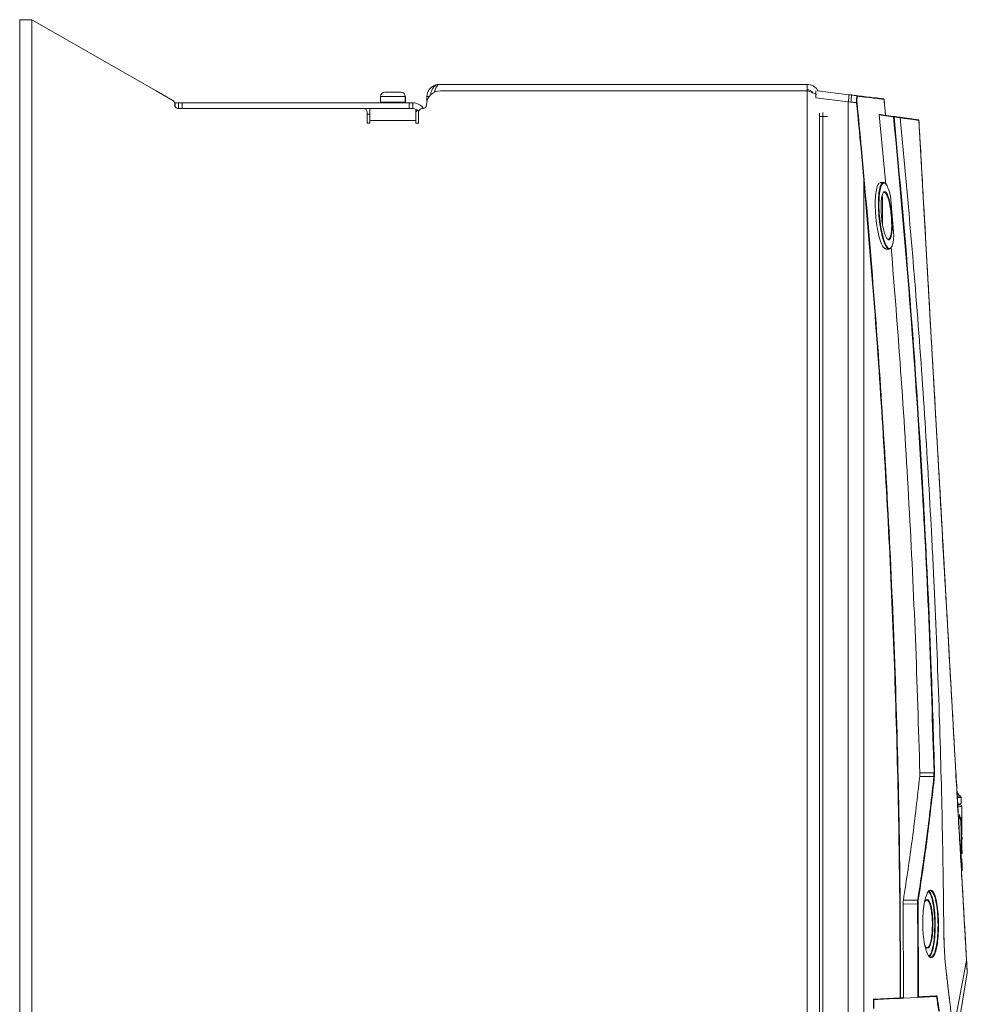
# Model space of a CAD drawing. Header units: millimetres. Extents: x 275 to 1254, y 266 to 807.
# Tile 41 of 41: x 983 to 1249, y 529 to 806. Entities that reach past the tile are written whole.
import ezdxf

# ---------------------------------------------------------------- set-up
doc = ezdxf.new("R2010")
doc.units = ezdxf.units.MM
doc.header["$LTSCALE"] = 5

msp = doc.modelspace()

# ---------------------------------------------------------------- linework, layer by layer
at = {"color": 7, "linetype": 'Continuous', "lineweight": 15}
for p, q in [((982.6, 805.7), (982.6, 265.7)), ((982.6, 805.7), (986.01, 805.7)), ((986.01, 805.7), (986.01, 265.7)), ((986.01, 805.7), (1021.01, 785.7)), ((1099.93, 786.91), (1100.15, 787.22)), ((1100.38, 787.42), (1100.6, 787.48)), ((1100.6, 787.48), (1204.2, 787.48)), ((1204.2, 785.98), (1204.2, 787.48)), ((1025.71, 782.99), (1021.01, 785.7)), ((1084.1, 784.1), (1084.1, 782.45)), ((1085.3, 785.3), (1089.9, 785.3)), ((1089.9, 785.3), (1089.94, 785.3)), ((1091.1, 782.45), (1091.1, 784.1)), ((1091.14, 782.45), (1091.14, 784.1)), ((1099.48, 785.97), (1099.7, 786.48)), ((1101.04, 785.7), (1204.2, 785.7)), ((1204.2, 785.98), (1204.2, 785.7)), ((1204.2, 285.7), (1204.2, 785.7)), ((1206.6, 783.7), (1206.6, 785.71)), ((1207.17, 785.64), (1215.92, 784.59)), ((1215.92, 784.59), (1216.6, 784.51)), ((1026.19, 782.3), (1026.31, 782.3)), ((1026.21, 782.12), (1026.21, 781.7)), ((1026.31, 782.3), (1026.31, 781.24)), ((1027.31, 782.3), (1026.31, 782.3)), ((1027.31, 780.7), (1027.31, 782.3)), ((1027.31, 782.3), (1028.31, 782.3)), ((1028.31, 782.3), (1028.31, 780.7)), ((1092.21, 782.3), (1028.31, 782.3)), ((1092.21, 780.7), (1092.21, 782.3)), ((1092.21, 782.3), (1093.21, 782.3)), ((1093.21, 782.3), (1093.21, 780.7)), ((1097.2, 782.83), (1097.2, 784.08)), ((1216.46, 782.52), (1215.75, 782.6)), ((1225.66, 783.42), (1225.66, 783.42)), ((1079.35, 780.7), (1027.21, 780.7)), ((1092.21, 780.7), (1079.35, 780.7)), ((1080.35, 779.7), (1080.35, 776.54)), ((1080.35, 779.1), (1081.1, 779.1)), ((1081.1, 777.29), (1081.1, 780.7)), ((1093.21, 780.7), (1092.21, 780.7)), ((1094.1, 780.49), (1094.1, 777.29)), ((1094.21, 779.76), (1094.21, 780.43)), ((1094.85, 776.54), (1094.85, 779.7)), ((1096.04, 780.7), (1095.85, 780.7)), ((1207.6, 779.44), (1207.6, 778.5)), ((1224.44, 778.89), (1226.27, 759.35)), ((1226.24, 778.79), (1226.14, 779.81)), ((1080.35, 776.54), (1081.1, 776.54)), ((1081.1, 776.54), (1081.1, 777.29)), ((1094.1, 777.29), (1081.1, 777.29)), ((1094.1, 777.29), (1094.1, 776.54)), ((1094.1, 776.54), (1094.85, 776.54)), ((1208.6, 778.5), (1207.6, 778.5)), ((1207.6, 778.5), (1207.6, 519.75)), ((1208.6, 519.75), (1208.6, 778.5)), ((1225.61, 759.9), (1224.73, 759.87)), ((1225.35, 755.96), (1225.35, 748.29)), ((1227.59, 756.13), (1228.56, 744.95)), ((1226.32, 741.17), (1227.17, 741.14)), ((1226.73, 741.81), (1226.75, 741.4)), ((1235.87, 593.76), (1239.82, 593.74)), ((1239.82, 593.74), (1239.86, 593.74)), ((1239.82, 592.7), (1235.83, 592.72)), ((1239.82, 592.7), (1239.82, 592.7)), ((1247.18, 584.79), (1246.53, 584.79)), ((1247.18, 584.79), (1246.53, 584.79)), ((1247.47, 585.07), (1247.46, 586.96)), ((1247.71, 581.37), (1247.68, 584.3)), ((1247.71, 581.37), (1247.68, 584.3)), ((1246.78, 580.54), (1246.89, 581.19)), ((1246.78, 580.54), (1246.89, 581.19)), ((1247.23, 581.22), (1247.21, 581.32)), ((1247.23, 581.22), (1247.21, 581.32)), ((1247.65, 581.28), (1247.61, 581.28)), ((1247.61, 581.28), (1247.65, 576.2)), ((1247.65, 581.28), (1247.61, 581.28)), ((1247.61, 581.28), (1247.65, 576.2)), ((1247.68, 576.2), (1247.64, 581.28)), ((1247.68, 576.2), (1247.64, 581.28)), ((1247.69, 576.2), (1247.65, 581.28)), ((1247.69, 576.2), (1247.65, 581.28)), ((1247.13, 578.96), (1247.13, 578.96)), ((1247.13, 578.96), (1247.13, 578.96)), ((1247.68, 575.74), (1247.65, 575.74)), ((1247.68, 575.74), (1247.65, 575.74)), ((1247.66, 574.44), (1247.67, 572.98)), ((1247.7, 572.27), (1247.68, 574.97)), ((1247.75, 575.74), (1247.75, 575.04)), ((1247.75, 575.74), (1247.75, 574.97)), ((1247.71, 571.06), (1247.72, 571.06)), ((1247.71, 571.06), (1247.72, 571.06)), ((1247.78, 571.05), (1247.77, 571.9)), ((1247.78, 571.05), (1247.77, 571.9)), ((1247.77, 571.89), (1247.78, 571.05)), ((1247.77, 571.89), (1247.78, 571.05)), ((1247.69, 569.55), (1247.68, 569.55)), ((1247.68, 569.55), (1247.69, 568.5)), ((1247.69, 569.55), (1247.68, 569.55)), ((1247.68, 569.55), (1247.69, 568.5)), ((1247.69, 568.94), (1247.69, 569.55)), ((1247.69, 568.94), (1247.69, 569.55)), ((1247.7, 568.72), (1247.69, 568.94)), ((1247.7, 568.72), (1247.69, 568.94)), ((1247.69, 568.5), (1247.7, 568.5)), ((1247.69, 568.5), (1247.7, 568.5)), ((1247.7, 568.93), (1247.7, 568.72)), ((1247.7, 568.93), (1247.7, 568.72)), ((1247.7, 568.5), (1247.7, 568.78)), ((1247.7, 568.5), (1247.7, 568.78)), ((1247.71, 568.5), (1247.72, 568.5)), ((1247.71, 568.5), (1247.72, 568.5)), ((1247.75, 568.5), (1247.75, 568.5)), ((1247.75, 568.5), (1247.75, 568.5)), ((1247.78, 569.75), (1247.78, 569.75)), ((1247.78, 569.75), (1247.78, 569.75)), ((1247.78, 568.5), (1247.78, 568.5)), ((1247.78, 568.5), (1247.78, 568.5)), ((1247.8, 566.23), (1247.79, 568.51)), ((1247.8, 566.23), (1247.79, 568.51)), ((1247.79, 568.5), (1247.79, 568.5)), ((1247.79, 568.5), (1247.79, 568.5)), ((1231.24, 557.93), (1235.28, 557.91)), ((1231.17, 556.88), (1231.27, 530.5)), ((1235.22, 556.86), (1231.17, 556.88)), ((1243.35, 537.17), (1244.23, 529.83)), ((1222.83, 527.45), (1222.83, 530.07)), ((1222.96, 529.92), (1222.96, 527.44)), ((1240.28, 530.83), (1235.29, 530.57)), ((1235.29, 530.57), (1235.33, 530.58)), ((1240.28, 530.83), (1236.36, 530.63)), ((1240.53, 530.84), (1236.51, 530.63)), ((1240.53, 530.84), (1240.28, 530.83)), ((1240.42, 530.98), (1240.68, 531)), ((1240.55, 530.85), (1240.53, 530.84))]:
    msp.add_line(p, q, dxfattribs=at)
at = {"color": 8, "linetype": 'Continuous', "lineweight": 15}
for p, q in [((1091.1, 784.1), (1084.1, 784.1)), ((1091.14, 784.1), (1091.1, 784.1)), ((1084.1, 782.45), (1091.1, 782.45)), ((1091.1, 782.45), (1091.14, 782.45)), ((1097.2, 784.08), (1097.82, 784.08)), ((1215.75, 782.6), (1206.61, 783.7)), ((1208.6, 778.5), (1208.6, 779.59)), ((1208.6, 778.5), (1209.87, 778.5)), ((1249.01, 540.98), (1245.19, 520.99)), ((1235.29, 530.57), (1236.36, 530.63))]:
    msp.add_line(p, q, dxfattribs=at)
at = {"color": 7, "linetype": 'Continuous', "lineweight": 15, "flags": 128}
for points in [[(1215.75, 517.41), (1215.75, 615.41), (1215.75, 782.6)], [(1228.48, 778.33), (1228.19, 778.37), (1227, 778.54), (1224.44, 778.89)], [(1224.46, 779.04), (1224.76, 779), (1225.94, 778.84), (1228.5, 778.48)], [(1230.27, 778.23), (1232.95, 777.85), (1235.48, 777.5)], [(1220.12, 760.63), (1220.12, 725.81), (1220.12, 582.02), (1220.12, 577.96), (1220.12, 517.33)], [(1247.1, 580.89), (1247.08, 580.92), (1247.07, 581), (1247.06, 581.12), (1247.06, 581.27), (1247.06, 581.41), (1247.07, 581.54), (1247.08, 581.62), (1247.09, 581.65), (1247.1, 581.62), (1247.1, 581.62)], [(1247.1, 580.89), (1247.08, 580.92), (1247.07, 581), (1247.06, 581.12), (1247.06, 581.27), (1247.06, 581.41), (1247.07, 581.54), (1247.08, 581.62), (1247.09, 581.65), (1247.1, 581.62), (1247.1, 581.62)], [(1235.36, 556.86), (1235.35, 556.86), (1235.34, 556.86), (1235.33, 556.86), (1235.31, 556.86), (1235.29, 556.86), (1235.27, 556.86), (1235.24, 556.86), (1235.22, 556.86)], [(1249.22, 537.46), (1249.22, 537.46), (1249.22, 537.46), (1249.22, 537.46), (1249.22, 537.46), (1249.22, 537.46), (1249.22, 537.46), (1249.21, 537.5), (1249.19, 537.87), (1249.12, 539.05), (1249.01, 540.98), (1249.01, 540.98), (1249.01, 540.98)], [(1245.67, 516.5), (1246.53, 521.59), (1249.22, 537.47)], [(1230.3, 530.31), (1230.01, 530.29), (1228.82, 530.23), (1224.06, 529.98), (1222.96, 529.92)], [(1230.31, 530.46), (1230.33, 530.46), (1230.36, 530.46), (1230.38, 530.46), (1230.39, 530.46), (1230.41, 530.46), (1230.42, 530.46), (1230.43, 530.46), (1230.44, 530.46)], [(1235.29, 530.57), (1231.27, 530.36), (1231.13, 530.35)]]:
    msp.add_lwpolyline(points, dxfattribs=at)
at = {"color": 7, "linetype": 'Continuous', "lineweight": 15}
for centre, radius, start, end in [((1085.3, 784.1), 1.2, 90, 180), ((1089.9, 784.1), 1.2, 0, 90), ((1101.04, 781.7), 4, 90, 180), ((1200.1, 784.98), 15.83, 351.36, 358.5804), ((1205.65, 784.32), 10.95, 350.5702, 1.001), ((1218.35, 784.15), 0.146, 4.0471, 82.5047), ((1025.21, 782.12), 1, 0, 60), ((1027.21, 781.7), 1, 180, 270), ((1084.25, 782.45), 0.15, 180, 270), ((1090.95, 782.45), 0.15, 270, 0), ((1090.99, 782.45), 0.15, 270, 0), ((1093.21, 778.7), 3.6, 34.004, 90), ((1096.04, 781.7), 1, 270, 0), ((1217.35, 789.9), 7.59, 275.4317, 276.4405), ((1225.64, 783.27), 0.148, 4.9874, 82.8671), ((1225.79, 783.3), 0.0173, 271.1411, 278.3208), ((1079.35, 779.7), 1, 0, 90), ((1093.21, 778.7), 2, 34.494, 90), ((1095.85, 779.7), 1, 90, 180), ((1226.36, 778.66), 2.15, 350.999, 354.9888), ((1226.13, 802.84), 24.63, 275.4812, 275.8179), ((1228.48, 778.33), 0.148, 4.6231, 81.6157), ((1235.45, 777.37), 0.13, 352.6353, 74.8281), ((1235.46, 777.35), 0.15, 3.2473, 82), ((1236.04, 769.34), 8.02, 93.083, 93.3266), ((1219.7, 765.45), 4.84, 274.9336, 276.4423), ((1340.27, 593.22), 100.45, 179.7013, 180.2987), ((1340.07, 589.82), 100.29, 177.7581, 178.355), ((1252.38, 593.37), 8, 219.523, 229.588), ((1247.18, 584.29), 0.5, 0.5673, 90), ((1246.96, 586.82), 0.5, 2.7957, 62.1678), ((1235.28, 557.73), 0.178, 34.504, 88.5429), ((1248.96, 541.01), 0.0541, 323.4994, 1.8212), ((1229.99, 530.4), 0.328, 342.9527, 9.3881), ((1230.29, 530.45), 0.147, 274.074, 1.1994)]:
    msp.add_arc(centre, radius, start, end, dxfattribs=at)
for points, knots in [([(1097.2, 784.08), (1097.2, 784.08), (1097.2, 784.37), (1097.28, 784.99), (1097.6, 785.74), (1098.17, 786.53), (1098.9, 787.04), (1099.56, 787.4), (1099.82, 787.39), (1099.82, 787.39), (1099.82, 787.39), (1099.83, 787.39), (1099.87, 787.4), (1100.05, 787.44), (1100.27, 787.47), (1100.48, 787.48), (1100.56, 787.48), (1100.59, 787.48), (1100.6, 787.48), (1100.6, 787.48)], [0, 0, 0, 0, 0.00001, 0.146253, 0.314969, 0.41754, 0.674949, 0.836507, 0.836525, 0.836605, 0.83692, 0.838182, 0.843223, 0.863374, 0.950523, 0.981576, 0.993057, 0.998042, 1, 1, 1, 1]), ([(1099.7, 786.48), (1099.7, 786.48), (1099.77, 786.65), (1099.85, 786.78), (1099.93, 786.91)], [0, 0, 0, 0, 0.001325, 1, 1, 1, 1]), ([(1100.15, 787.22), (1100.15, 787.22), (1100.23, 787.31), (1100.3, 787.36), (1100.38, 787.42)], [0, 0, 0, 0, 0.003013, 1, 1, 1, 1]), ([(1207.17, 785.64), (1207.05, 785.87), (1206.74, 786.47), (1205.85, 787.13), (1204.92, 787.45), (1204.36, 787.48), (1204.2, 787.48)], [0, 0, 0, 0, 0.213095, 0.542867, 0.872648, 1, 1, 1, 1]), ([(1099.25, 785.38), (1099.25, 785.38), (1099.34, 785.58), (1099.41, 785.77), (1099.48, 785.97)], [0, 0, 0, 0, 0.0002, 1, 1, 1, 1]), ([(1205.75, 785.11), (1205.71, 785.2), (1205.54, 785.51), (1204.99, 785.88), (1204.47, 785.95), (1204.2, 785.98)], [0, 0, 0, 0, 0.158239, 0.565762, 1, 1, 1, 1]), ([(1204.2, 785.7), (1204.6, 785.55), (1205.41, 785.26), (1206.33, 784.91), (1206.68, 784.69), (1206.79, 784.63)], [0, 0, 0, 0, 0.4051478, 0.810414, 1, 1, 1, 1]), ([(1216.6, 784.51), (1216.95, 784.47), (1217.54, 784.39), (1218.13, 784.32), (1218.37, 784.29)], [0, 0, 0, 0, 0.588897, 1, 1, 1, 1]), ([(1218.07, 782.34), (1218.06, 782.55), (1218.03, 782.98), (1218.06, 783.55), (1218.13, 783.99), (1218.24, 784.26), (1218.33, 784.28), (1218.37, 784.29)], [0, 0, 0, 0, 0.202066, 0.404721, 0.602605, 0.801748, 1, 1, 1, 1]), ([(1218.5, 784.16), (1218.45, 784.15), (1218.36, 784.13), (1218.25, 783.88), (1218.18, 783.47), (1218.16, 782.94), (1218.19, 782.55), (1218.2, 782.35)], [0, 0, 0, 0, 0.1990435, 0.3983255, 0.595854, 0.7980536, 1, 1, 1, 1]), ([(1218.37, 784.29), (1219.96, 784.1), (1222.69, 783.78), (1224.78, 783.53), (1225.66, 783.42)], [0, 0, 0, 0, 0.5809915, 1, 1, 1, 1]), ([(1225.79, 783.29), (1224.91, 783.39), (1223.84, 783.52), (1221.75, 783.77), (1220.25, 783.95), (1218.87, 784.12), (1218.5, 784.16)], [0, 0, 0, 0, 0.419211, 0.5092, 0.869186, 1, 1, 1, 1]), ([(1218.07, 782.34), (1217.9, 782.36), (1217.36, 782.42), (1216.82, 782.48), (1216.46, 782.52)], [0, 0, 0, 0, 0.3271691, 1, 1, 1, 1]), ([(1220.12, 760.63), (1219.85, 763.53), (1219.19, 770.77), (1218.49, 778), (1218.07, 782.34)], [0, 0, 0, 0, 0.400721, 1, 1, 1, 1]), ([(1218.2, 782.35), (1218.62, 778.01), (1219.32, 770.78), (1219.98, 763.54), (1220.24, 760.64)], [0, 0, 0, 0, 0.599279, 1, 1, 1, 1]), ([(1225.66, 783.42), (1225.68, 783.42), (1225.71, 783.41), (1225.75, 783.38), (1225.78, 783.34), (1225.79, 783.3), (1225.79, 783.29)], [0, 0, 0, 0, 0.249883, 0.499861, 0.750005, 1, 1, 1, 1]), ([(1226.24, 778.79), (1226.2, 779.13), (1226.11, 780.05), (1225.96, 781.55), (1225.85, 782.71), (1225.79, 783.29)], [0, 0, 0, 0, 0.225066, 0.612534, 1, 1, 1, 1]), ([(1225.79, 783.29), (1225.85, 782.71), (1225.97, 781.55), (1226.11, 780.14), (1226.19, 779.31), (1226.21, 779.06)], [0, 0, 0, 0, 0.4114973, 0.8229815, 1, 1, 1, 1]), ([(1224.44, 778.89), (1224.44, 778.91), (1224.44, 778.95), (1224.44, 778.99), (1224.45, 779.02), (1224.45, 779.04), (1224.46, 779.04), (1224.46, 779.04)], [0, 0, 0, 0, 0.212416, 0.42545, 0.63182, 0.834692, 1, 1, 1, 1]), ([(1239.86, 593.74), (1239.44, 607.35), (1238.61, 634.57), (1236.37, 678.96), (1233.2, 726.9), (1230.06, 761.18), (1228.48, 778.33)], [0, 0, 0, 0, 0.220821, 0.441696, 0.720793, 1, 1, 1, 1]), ([(1228.5, 778.48), (1228.8, 778.43), (1229.41, 778.35), (1229.97, 778.27), (1230.25, 778.23)], [0, 0, 0, 0, 0.496573, 1, 1, 1, 1]), ([(1228.63, 778.34), (1230.2, 761.2), (1233.35, 726.92), (1235.67, 691.73), (1236.88, 670.39), (1237.83, 652.94), (1239.05, 626.36), (1239.73, 603.09), (1240.02, 593.14)], [0, 0, 0, 0, 0.2782376, 0.556475, 0.5699309, 0.6237549, 0.839057, 1, 1, 1, 1]), ([(1230.37, 778.1), (1230.09, 778.14), (1229.54, 778.21), (1228.93, 778.3), (1228.63, 778.34)], [0, 0, 0, 0, 0.5034276, 1, 1, 1, 1]), ([(1230.25, 778.23), (1230.25, 778.23), (1230.27, 778.23), (1230.3, 778.22), (1230.34, 778.19), (1230.36, 778.16), (1230.37, 778.15)], [0, 0, 0, 0, 0.018825, 0.388088, 0.725026, 1, 1, 1, 1]), ([(1230.37, 778.1), (1230.37, 778.1), (1230.37, 778.11), (1230.37, 778.13), (1230.37, 778.15)], [0, 0, 0, 0, 0.032293, 1, 1, 1, 1]), ([(1242.65, 548.27), (1242.51, 558.96), (1242.23, 580.34), (1241.31, 613.02), (1240.2, 640.65), (1238.79, 668.73), (1237.12, 696.64), (1234.36, 734.95), (1231.85, 762.08), (1230.37, 778.1)], [0, 0, 0, 0, 0.139331, 0.278662, 0.425981, 0.499639, 0.645008, 0.790353, 1, 1, 1, 1]), ([(1247.35, 569.77), (1247.35, 569.77), (1247.35, 569.87), (1247.31, 570.37), (1247.22, 572.47), (1246.69, 580.85), (1244.87, 614.4), (1240.99, 681.5), (1237.56, 742.2), (1235.57, 777.35)], [0, 0, 0, 0, 0, 0.001443, 0.007215, 0.030301, 0.122647, 0.492031, 1, 1, 1, 1]), ([(1235.61, 777.36), (1235.61, 777.26), (1235.64, 776.76), (1235.76, 774.66), (1236.24, 766.27), (1238.14, 732.73), (1241.47, 674.09), (1244.73, 616.52), (1246.65, 582.8), (1247.1, 574.9), (1247.29, 571.45), (1247.45, 568.71), (1247.6, 565.94), (1247.74, 563.5), (1247.93, 560.27), (1248.35, 552.73), (1248.73, 546.05), (1249.02, 541.01)], [0, 0, 0, 0, 0.0012402, 0.0062008, 0.0260437, 0.1054157, 0.4229028, 0.7544986, 0.8203661, 0.8418294, 0.8525813, 0.863303, 0.8757264, 0.8879543, 0.9002026, 0.9246834, 1, 1, 1, 1]), ([(1230.31, 530.46), (1230.31, 535.36), (1230.31, 552.25), (1229.96, 581.12), (1229.03, 617.07), (1227.59, 653.02), (1225.63, 688.93), (1223.2, 724.81), (1221.14, 748.69), (1220.12, 760.63)], [0, 0, 0, 0, 0.063833, 0.219823, 0.375813, 0.531933, 0.688052, 0.844026, 1, 1, 1, 1]), ([(1220.24, 760.64), (1221.27, 748.7), (1223.32, 724.82), (1225.84, 687.73), (1227.91, 649.38), (1229.4, 609.77), (1230.32, 570.13), (1230.4, 543.68), (1230.44, 530.46)], [0, 0, 0, 0, 0.155974, 0.311949, 0.483875, 0.655802, 0.827901, 1, 1, 1, 1]), ([(1226.32, 741.22), (1226.11, 741.29), (1225.65, 741.45), (1224.9, 743), (1224.19, 745.4), (1223.7, 748.09), (1223.4, 750.87), (1223.27, 753.61), (1223.38, 756.36), (1223.72, 758.45), (1224.19, 759.7), (1224.57, 759.74), (1224.74, 759.76)], [0, 0, 0, 0, 0.099495, 0.210998, 0.323281, 0.434093, 0.50398, 0.607622, 0.711275, 0.814951, 0.920342, 1, 1, 1, 1]), ([(1227.58, 741.42), (1227.55, 741.36), (1227.35, 740.95), (1226.82, 741.18), (1226.08, 742.22), (1225.34, 744.34), (1224.72, 747.2), (1224.32, 750.44), (1224.17, 753.62), (1224.28, 756.36), (1224.61, 758.5), (1225.13, 759.71), (1225.59, 760.11), (1225.86, 759.77), (1225.91, 759.72)], [0, 0, 0, 0, 0.0159575, 0.1125031, 0.2114266, 0.3117421, 0.4115745, 0.5127528, 0.6055031, 0.6982633, 0.7910196, 0.8852688, 0.981821, 1, 1, 1, 1]), ([(1227.59, 756.13), (1227.5, 756.49), (1227.21, 757.66), (1226.64, 759.11), (1225.93, 759.91), (1225.28, 759.63), (1224.76, 758.38), (1224.43, 756.28), (1224.32, 753.58), (1224.47, 750.45), (1224.87, 747.27), (1225.49, 744.44), (1226.23, 742.38), (1226.98, 741.28), (1227.66, 741.24), (1228.19, 742.21), (1228.46, 743.65), (1228.54, 744.7), (1228.56, 744.95)], [0, 0, 0, 0, 0.0306, 0.100559, 0.169762, 0.237475, 0.303554, 0.368564, 0.43356, 0.498544, 0.56945, 0.63944, 0.709794, 0.779185, 0.846904, 0.913047, 0.978516, 1, 1, 1, 1]), ([(1227.97, 750.55), (1228.02, 749.84), (1228.12, 748.38), (1228.07, 746.39), (1227.87, 744.82), (1227.52, 743.87), (1227.05, 743.63), (1226.51, 744.17), (1225.96, 745.46), (1225.47, 747.36), (1225.16, 749.37), (1224.98, 751.39), (1224.92, 753.35), (1225.04, 755.24), (1225.32, 756.64), (1225.73, 757.39), (1226.22, 757.39), (1226.75, 756.6), (1227.26, 755.1), (1227.7, 753.01), (1227.88, 751.38), (1227.97, 750.55)], [0, 0, 0, 0, 0.049208, 0.101259, 0.153021, 0.205283, 0.25868, 0.313432, 0.36916, 0.424946, 0.479749, 0.513887, 0.565518, 0.61715, 0.66895, 0.721731, 0.775833, 0.831045, 0.886703, 0.941976, 1, 1, 1, 1]), ([(1227.83, 750.54), (1227.82, 750.59), (1227.75, 751.4), (1227.64, 752.22), (1227.4, 753.64), (1227.12, 755), (1226.61, 756.43), (1226.16, 757.17), (1225.91, 757.12), (1225.83, 757.1)], [0, 0, 0, 0, 0.01526, 0.22942, 0.230642, 0.450169, 0.671261, 0.890582, 1, 1, 1, 1]), ([(1226.98, 743.94), (1227.11, 743.96), (1227.4, 744.01), (1227.73, 744.95), (1227.93, 746.47), (1227.97, 748.42), (1227.87, 749.84), (1227.83, 750.54)], [0, 0, 0, 0, 0.17631, 0.386049, 0.593732, 0.802556, 1, 1, 1, 1]), ([(1227.79, 741.68), (1228.72, 730.13), (1230.65, 706.03), (1232.89, 669.31), (1234.74, 631.56), (1235.49, 606.36), (1235.87, 593.76)], [0, 0, 0, 0, 0.234644, 0.489618, 0.744809, 1, 1, 1, 1]), ([(1240.02, 593.14), (1239.35, 587.16), (1238.55, 579.91), (1236.98, 568.14), (1236.11, 562.35), (1235.43, 557.83)], [0, 0, 0, 0, 0.507013, 0.6146, 1, 1, 1, 1]), ([(1235.83, 592.72), (1235.85, 592.91), (1235.88, 593.25), (1235.87, 593.62), (1235.87, 593.76)], [0, 0, 0, 0, 0.596726, 1, 1, 1, 1]), ([(1240.02, 593.14), (1240.01, 593.13), (1240, 593.07), (1239.98, 592.98), (1239.94, 592.86), (1239.89, 592.77), (1239.85, 592.72), (1239.82, 592.7), (1239.82, 592.7)], [0, 0, 0, 0, 0.093258, 0.347592, 0.634457, 0.855646, 0.989806, 1, 1, 1, 1]), ([(1239.86, 593.74), (1239.86, 593.74), (1239.88, 593.72), (1239.92, 593.65), (1239.96, 593.52), (1240, 593.35), (1240.01, 593.21), (1240.02, 593.14), (1240.02, 593.14)], [0, 0, 0, 0, 0.010183, 0.144217, 0.365343, 0.65225, 0.994328, 1, 1, 1, 1]), ([(1235.83, 592.72), (1235.18, 586.91), (1233.87, 575.29), (1232.12, 563.71), (1231.24, 557.93)], [0, 0, 0, 0, 0.49988, 1, 1, 1, 1]), ([(1235.28, 557.91), (1236.15, 563.7), (1237.88, 575.27), (1239.17, 586.89), (1239.82, 592.7)], [0, 0, 0, 0, 0.5003, 1, 1, 1, 1]), ([(1246.36, 587.18), (1246.73, 587.19), (1247.3, 587.21), (1247.19, 587.2), (1247.15, 587.2)], [0, 0, 0, 0, 0.651831, 1, 1, 1, 1]), ([(1246.52, 584.97), (1246.75, 584.99), (1247.32, 585.06), (1247.58, 585.08), (1247.47, 585.07), (1247.47, 585.07)], [0, 0, 0, 0, 0.382779, 0.991256, 1, 1, 1, 1]), ([(1246.54, 584.72), (1246.72, 584.74), (1247.07, 584.78), (1247.12, 584.79), (1247.14, 584.79)], [0, 0, 0, 0, 0.504506, 1, 1, 1, 1]), ([(1246.54, 584.72), (1246.72, 584.74), (1247.07, 584.78), (1247.12, 584.79), (1247.14, 584.79)], [0, 0, 0, 0, 0.504506, 1, 1, 1, 1]), ([(1246.97, 581.19), (1246.97, 581.36), (1246.98, 581.68), (1247.02, 581.96), (1247.05, 582.09), (1247.07, 582.05), (1247.07, 582.05)], [0, 0, 0, 0, 0.330371, 0.660721, 0.991221, 1, 1, 1, 1]), ([(1246.97, 581.19), (1246.97, 581.36), (1246.98, 581.68), (1247.02, 581.96), (1247.05, 582.09), (1247.07, 582.05), (1247.07, 582.05)], [0, 0, 0, 0, 0.330371, 0.660721, 0.991221, 1, 1, 1, 1]), ([(1247.11, 580.89), (1247.1, 580.89), (1247.09, 580.9), (1247.08, 580.99), (1247.07, 581.12), (1247.07, 581.27), (1247.07, 581.42), (1247.08, 581.54), (1247.09, 581.63), (1247.1, 581.66), (1247.11, 581.63), (1247.12, 581.54), (1247.13, 581.42), (1247.13, 581.27), (1247.13, 581.12), (1247.13, 580.99), (1247.12, 580.9), (1247.11, 580.89), (1247.11, 580.89)], [0, 0, 0, 0, 0.062469, 0.124959, 0.187463, 0.249954, 0.312449, 0.374923, 0.43739, 0.499886, 0.562395, 0.624897, 0.687391, 0.749863, 0.812324, 0.874803, 0.937307, 1, 1, 1, 1]), ([(1247.11, 580.89), (1247.1, 580.89), (1247.09, 580.9), (1247.08, 580.99), (1247.07, 581.12), (1247.07, 581.27), (1247.07, 581.42), (1247.08, 581.54), (1247.09, 581.63), (1247.1, 581.66), (1247.11, 581.63), (1247.12, 581.54), (1247.13, 581.42), (1247.13, 581.27), (1247.13, 581.12), (1247.13, 580.99), (1247.12, 580.9), (1247.11, 580.89), (1247.11, 580.89)], [0, 0, 0, 0, 0.062469, 0.124959, 0.187463, 0.249954, 0.312449, 0.374923, 0.43739, 0.499886, 0.562395, 0.624897, 0.687391, 0.749863, 0.812324, 0.874803, 0.937307, 1, 1, 1, 1]), ([(1247.3, 580.82), (1247.28, 580.9), (1247.26, 581.01), (1247.22, 581.19), (1247.21, 581.25), (1247.2, 581.28), (1247.2, 581.3), (1247.2, 581.32), (1247.2, 581.32), (1247.2, 581.32), (1247.2, 581.32), (1247.2, 581.32), (1247.2, 581.32), (1247.2, 581.32), (1247.2, 581.32), (1247.2, 581.33), (1247.2, 581.33), (1247.2, 581.33), (1247.2, 581.32), (1247.21, 581.3), (1247.23, 581.25), (1247.29, 581.02), (1247.39, 580.32), (1247.49, 578.71), (1247.54, 576.7), (1247.57, 574.49), (1247.56, 572.35), (1247.52, 570.45), (1247.45, 569.64), (1247.42, 569.26)], [0, 0, 0, 0, 0.049525, 0.071653, 0.081443, 0.085723, 0.087598, 0.08908, 0.089185, 0.089259, 0.089287, 0.089313, 0.089336, 0.089363, 0.089426, 0.089507, 0.08972, 0.090838, 0.092825, 0.096799, 0.104744, 0.136509, 0.262051, 0.387486, 0.512552, 0.637231, 0.762583, 0.888286, 1, 1, 1, 1]), ([(1247.3, 580.82), (1247.28, 580.9), (1247.26, 581.01), (1247.22, 581.19), (1247.21, 581.25), (1247.2, 581.28), (1247.2, 581.3), (1247.2, 581.32), (1247.2, 581.32), (1247.2, 581.32), (1247.2, 581.32), (1247.2, 581.32), (1247.2, 581.32), (1247.2, 581.32), (1247.2, 581.32), (1247.2, 581.33), (1247.2, 581.33), (1247.2, 581.33), (1247.2, 581.32), (1247.21, 581.3), (1247.23, 581.25), (1247.29, 581.02), (1247.39, 580.32), (1247.49, 578.71), (1247.54, 576.69), (1247.57, 574.5), (1247.56, 572.32), (1247.52, 571.11), (1247.5, 570.5)], [0, 0, 0, 0, 0.055754, 0.080664, 0.091686, 0.096504, 0.098615, 0.100283, 0.100401, 0.100484, 0.100516, 0.100545, 0.100572, 0.100602, 0.100673, 0.100764, 0.101003, 0.102263, 0.104499, 0.108973, 0.117917, 0.153677, 0.295008, 0.436218, 0.577013, 0.717372, 0.858488, 1, 1, 1, 1]), ([(1247.46, 571.38), (1247.47, 571.49), (1247.51, 572.03), (1247.53, 573.56), (1247.53, 575.68), (1247.5, 577.47), (1247.46, 578.72), (1247.43, 579.2), (1247.42, 579.43)], [0, 0, 0, 0, 0.056517, 0.296238, 0.536788, 0.777179, 0.897153, 1, 1, 1, 1]), ([(1247.46, 571.38), (1247.47, 571.49), (1247.51, 572.03), (1247.53, 573.56), (1247.53, 575.69), (1247.5, 577.46), (1247.47, 578.62), (1247.44, 579.03), (1247.44, 579.17)], [0, 0, 0, 0, 0.058785, 0.308129, 0.558334, 0.808374, 0.933164, 1, 1, 1, 1]), ([(1247.67, 572.22), (1247.68, 571.68), (1247.68, 570.29), (1247.68, 571.91), (1247.67, 572.9)], [0, 0, 0, 0, 0.387659, 1, 1, 1, 1]), ([(1247.71, 571.06), (1247.72, 571.06), (1247.72, 571.06), (1247.73, 571.13), (1247.73, 571.22), (1247.74, 571.32), (1247.74, 571.44), (1247.74, 571.62), (1247.74, 571.76), (1247.74, 571.86)], [0, 0, 0, 0, 0.329953, 0.497348, 0.581354, 0.665466, 0.74912, 0.833009, 1, 1, 1, 1]), ([(1247.71, 571.06), (1247.72, 571.06), (1247.72, 571.06), (1247.73, 571.13), (1247.73, 571.22), (1247.74, 571.32), (1247.74, 571.44), (1247.74, 571.62), (1247.74, 571.76), (1247.74, 571.86)], [0, 0, 0, 0, 0.329953, 0.497348, 0.581354, 0.665466, 0.74912, 0.833009, 1, 1, 1, 1]), ([(1247.72, 571.06), (1247.73, 571.06), (1247.73, 571.06), (1247.74, 571.13), (1247.74, 571.22), (1247.75, 571.32), (1247.75, 571.44), (1247.75, 571.62), (1247.75, 571.76), (1247.75, 571.86)], [0, 0, 0, 0, 0.328925, 0.495793, 0.579538, 0.663387, 0.74678, 0.830408, 1, 1, 1, 1]), ([(1247.72, 571.06), (1247.73, 571.06), (1247.73, 571.06), (1247.74, 571.13), (1247.74, 571.22), (1247.75, 571.32), (1247.75, 571.44), (1247.75, 571.62), (1247.75, 571.76), (1247.75, 571.86)], [0, 0, 0, 0, 0.328925, 0.495793, 0.579538, 0.663387, 0.74678, 0.830408, 1, 1, 1, 1]), ([(1249.01, 540.98), (1249, 541.06), (1248.98, 541.48), (1248.88, 543.22), (1248.48, 550.18), (1248.05, 558.29), (1247.6, 565.42), (1247.49, 568.15), (1247.35, 569.46), (1247.35, 569.77), (1247.35, 569.77)], [0, 0, 0, 0, 0.008816, 0.044081, 0.185141, 0.749381, 0.883559, 0.97271, 0.999998, 1, 1, 1, 1]), ([(1241.13, 551.28), (1241.13, 550.89), (1241.13, 549.45), (1240.99, 547.02), (1240.62, 544.43), (1240.06, 542.57), (1239.36, 541.65), (1238.58, 541.82), (1237.82, 543.1), (1237.19, 545.35), (1236.83, 547.93), (1236.66, 550.68), (1236.69, 553.47), (1236.97, 556.39), (1237.47, 558.78), (1238.13, 560.38), (1238.89, 560.98), (1239.65, 560.47), (1240.31, 558.86), (1240.81, 556.37), (1241.07, 553.68), (1241.11, 551.95), (1241.13, 551.28)], [0, 0, 0, 0, 0.019675, 0.07152, 0.123498, 0.176255, 0.230217, 0.285395, 0.341256, 0.396813, 0.451081, 0.484232, 0.535762, 0.587281, 0.639279, 0.692654, 0.74749, 0.803205, 0.858852, 0.913602, 0.967094, 1, 1, 1, 1]), ([(1240.06, 551.28), (1240.06, 551.29), (1240.05, 552.32), (1240, 553.37), (1239.83, 555.33), (1239.59, 557.24), (1239.03, 559.25), (1238.57, 560.29), (1238.33, 560.32), (1238.32, 560.32)], [0, 0, 0, 0, 0.001978, 0.24246, 0.243583, 0.49073, 0.743278, 0.998604, 1, 1, 1, 1]), ([(1238.49, 560.45), (1238.72, 560.13), (1239.18, 559.5), (1239.73, 557.3), (1240.11, 554.48), (1240.17, 552.34), (1240.2, 551.28)], [0, 0, 0, 0, 0.252323, 0.506346, 0.754973, 1, 1, 1, 1]), ([(1240.98, 551.28), (1240.97, 551.93), (1240.93, 553.64), (1240.76, 555.26), (1240.5, 557.08), (1240.16, 558.72), (1239.51, 560.35), (1239.01, 560.53), (1238.77, 560.62)], [0, 0, 0, 0, 0.131627, 0.3444137, 0.3456338, 0.5646869, 0.7873685, 1, 1, 1, 1]), ([(1231.17, 556.88), (1231.17, 557.06), (1231.17, 557.43), (1231.22, 557.76), (1231.24, 557.93)], [0, 0, 0, 0, 0.498988, 1, 1, 1, 1]), ([(1235.28, 557.91), (1235.26, 557.74), (1235.22, 557.41), (1235.22, 557.04), (1235.22, 556.86)], [0, 0, 0, 0, 0.498634, 1, 1, 1, 1]), ([(1235.36, 556.86), (1235.36, 557.03), (1235.37, 557.37), (1235.41, 557.68), (1235.43, 557.83)], [0, 0, 0, 0, 0.50118, 1, 1, 1, 1]), ([(1237.21, 557.26), (1237.27, 557.43), (1237.49, 558.01), (1237.95, 558.22), (1238.48, 557.84), (1238.95, 556.69), (1239.3, 554.98), (1239.51, 552.87), (1239.56, 550.86), (1239.49, 548.9), (1239.29, 547.06), (1238.92, 545.44), (1238.42, 544.49), (1237.87, 544.41), (1237.47, 544.73), (1237.3, 545.24), (1237.28, 545.29)], [0, 0, 0, 0, 0.0343773, 0.1192693, 0.2027784, 0.2843864, 0.3643127, 0.4435614, 0.5228282, 0.5725829, 0.65436, 0.7381711, 0.8232934, 0.9082883, 0.9917127, 1, 1, 1, 1]), ([(1237.74, 544.65), (1237.92, 544.64), (1238.28, 544.62), (1238.77, 545.57), (1239.15, 547.15), (1239.34, 548.95), (1239.41, 550.87), (1239.37, 552.83), (1239.15, 554.89), (1238.8, 556.58), (1238.34, 557.67), (1237.84, 558.11), (1237.52, 557.8), (1237.38, 557.67)], [0, 0, 0, 0, 0.096357, 0.196197, 0.294474, 0.390341, 0.448663, 0.541579, 0.634486, 0.72821, 0.823929, 0.921891, 1, 1, 1, 1]), ([(1235.33, 530.58), (1235.33, 535.05), (1235.32, 543.81), (1235.25, 552.57), (1235.22, 556.86)], [0, 0, 0, 0, 0.510757, 1, 1, 1, 1]), ([(1235.36, 556.86), (1235.39, 552.57), (1235.47, 543.86), (1235.47, 535.15), (1235.47, 530.72)], [0, 0, 0, 0, 0.4919762, 1, 1, 1, 1]), ([(1238.42, 542.29), (1238.48, 542.31), (1238.78, 542.37), (1239.24, 543.49), (1239.72, 545.53), (1240.02, 548.25), (1240.04, 550.27), (1240.06, 551.28)], [0, 0, 0, 0, 0.062352, 0.301927, 0.536663, 0.768962, 1, 1, 1, 1]), ([(1240.2, 551.28), (1240.19, 550.26), (1240.17, 548.2), (1239.87, 545.46), (1239.4, 543.27), (1238.97, 542.57), (1238.75, 542.21)], [0, 0, 0, 0, 0.246442, 0.494212, 0.744548, 1, 1, 1, 1]), ([(1238.94, 542.04), (1239.03, 542.01), (1239.37, 541.88), (1239.91, 542.75), (1240.47, 544.53), (1240.85, 547.09), (1240.98, 549.48), (1240.98, 550.89), (1240.98, 551.28)], [0, 0, 0, 0, 0.0777471, 0.2939725, 0.5053365, 0.7135429, 0.921199, 1, 1, 1, 1]), ([(1242.64, 548.27), (1242.64, 548.26), (1242.65, 547.43), (1242.7, 545.44), (1242.85, 542.28), (1243.09, 539.4), (1243.28, 537.77), (1243.35, 537.18)], [0, 0, 0, 0, 0.000706, 0.212998, 0.507726, 0.822031, 1, 1, 1, 1]), ([(1243.35, 537.15), (1243.28, 537.74), (1243.09, 539.38), (1242.85, 542.26), (1242.7, 545.43), (1242.67, 547.43), (1242.65, 548.27)], [0, 0, 0, 0, 0.177888, 0.492134, 0.786901, 1, 1, 1, 1]), ([(1249.02, 541.01), (1249.06, 540.32), (1249.14, 538.94), (1249.19, 537.93), (1249.22, 537.44), (1249.22, 537.42), (1249.18, 538.12), (1249.19, 538.04), (1249.23, 537.33), (1249.22, 537.43), (1249.22, 537.48)], [0, 0, 0, 0, 0.027145, 0.054284, 0.067781, 0.094863, 0.122054, 0.870022, 0.944457, 1, 1, 1, 1]), ([(1243.35, 537.18), (1243.35, 537.18), (1243.35, 537.17), (1243.35, 537.17), (1243.35, 537.17), (1243.35, 537.17)], [0, 0, 0, 0, 0.471648, 0.856554, 1, 1, 1, 1]), ([(1243.35, 537.17), (1243.35, 537.17), (1243.36, 537.16), (1243.35, 537.15), (1243.35, 537.15)], [0, 0, 0, 0, 0.5942197, 1, 1, 1, 1]), ([(1245.77, 515.53), (1245.35, 519.66), (1244.62, 526.87), (1243.73, 534.07), (1243.35, 537.15)], [0, 0, 0, 0, 0.572521, 1, 1, 1, 1]), ([(1222.83, 530.07), (1222.87, 530.07), (1224.16, 530.14), (1226.65, 530.27), (1229.1, 530.39), (1230.31, 530.46)], [0, 0, 0, 0, 0.0176576, 0.5144095, 1, 1, 1, 1]), ([(1222.83, 530.07), (1222.83, 530.07), (1222.84, 530.06), (1222.86, 530.03), (1222.9, 529.99), (1222.94, 529.96), (1222.96, 529.93), (1222.96, 529.93), (1222.96, 529.92)], [0, 0, 0, 0, 0.009296, 0.098117, 0.423824, 0.669316, 0.834134, 1, 1, 1, 1]), ([(1231.13, 530.35), (1230.99, 530.34), (1230.72, 530.33), (1230.44, 530.32), (1230.3, 530.31)], [0, 0, 0, 0, 0.509823, 1, 1, 1, 1]), ([(1230.44, 530.46), (1230.58, 530.46), (1230.86, 530.48), (1231.13, 530.49), (1231.27, 530.5)], [0, 0, 0, 0, 0.483178, 1, 1, 1, 1]), ([(1231.27, 530.5), (1231.27, 530.49), (1231.27, 530.45), (1231.24, 530.41), (1231.21, 530.37), (1231.16, 530.36), (1231.14, 530.35), (1231.13, 530.35)], [0, 0, 0, 0, 0.2112, 0.422212, 0.637487, 0.861344, 1, 1, 1, 1]), ([(1235.33, 530.58), (1235.35, 530.58), (1235.38, 530.59), (1235.43, 530.63), (1235.46, 530.68), (1235.47, 530.71), (1235.47, 530.72), (1235.47, 530.72)], [0, 0, 0, 0, 0.203666, 0.457004, 0.806731, 0.989991, 1, 1, 1, 1]), ([(1235.47, 530.72), (1235.48, 530.72), (1237.29, 530.82), (1238.86, 530.9), (1240.42, 530.98)], [0, 0, 0, 0, 0.005736, 1, 1, 1, 1]), ([(1240.42, 530.98), (1240.41, 530.96), (1240.41, 530.92), (1240.38, 530.88), (1240.33, 530.84), (1240.3, 530.83), (1240.28, 530.83)], [0, 0, 0, 0, 0.250054, 0.499983, 0.749953, 1, 1, 1, 1]), ([(1240.68, 531), (1240.68, 530.99), (1240.68, 530.97), (1240.67, 530.94), (1240.64, 530.9), (1240.6, 530.86), (1240.57, 530.85), (1240.55, 530.85)], [0, 0, 0, 0, 0.012766, 0.304667, 0.546581, 0.773027, 1, 1, 1, 1])]:
    msp.add_open_spline(points, degree=3, knots=knots, dxfattribs=at)
at = {"color": 8, "linetype": 'Continuous', "lineweight": 15}
for points, knots in [([(1100.6, 787.48), (1100.6, 787.48), (1100.37, 787.48), (1100, 787.4), (1099.37, 787.05), (1098.88, 786.53), (1098.49, 785.74), (1098.28, 785.14), (1098.25, 784.67), (1098.24, 784.53)], [0, 0, 0, 0, 0.002128, 0.2194, 0.352317, 0.631583, 0.742987, 0.925859, 1, 1, 1, 1]), ([(1235.57, 777.35), (1235.52, 777.36), (1235.22, 777.4), (1233.89, 777.59), (1232.21, 777.83), (1230.78, 778.03), (1230.37, 778.08)], [0, 0, 0, 0, 0.030071, 0.176856, 0.763995, 1, 1, 1, 1]), ([(1247.35, 586.82), (1247.38, 586.82), (1247.46, 586.83), (1247.09, 586.82), (1246.6, 586.8), (1246.39, 586.8)], [0, 0, 0, 0, 0.24965, 0.673622, 1, 1, 1, 1]), ([(1247.68, 584.3), (1247.64, 584.29), (1247.57, 584.29), (1247.07, 584.23), (1246.57, 584.18), (1246.38, 584.16)], [0, 0, 0, 0, 0.3792583, 0.7619593, 1, 1, 1, 1]), ([(1247.68, 584.3), (1247.64, 584.29), (1247.57, 584.29), (1247.07, 584.23), (1246.57, 584.18), (1246.38, 584.16)], [0, 0, 0, 0, 0.3792583, 0.7619593, 1, 1, 1, 1]), ([(1241.19, 526.73), (1240.98, 528.1), (1240.78, 529.48), (1240.55, 530.85), (1240.55, 530.85)], [0, 0, 0, 0, 0.999464, 1, 1, 1, 1]), ([(1240.68, 531), (1240.7, 530.92), (1240.76, 530.52), (1241, 529.1), (1241.22, 527.76), (1241.38, 526.73)], [0, 0, 0, 0, 0.055423, 0.277111, 1, 1, 1, 1])]:
    msp.add_open_spline(points, degree=3, knots=knots, dxfattribs=at)

doc.saveas('drawing.dxf')
